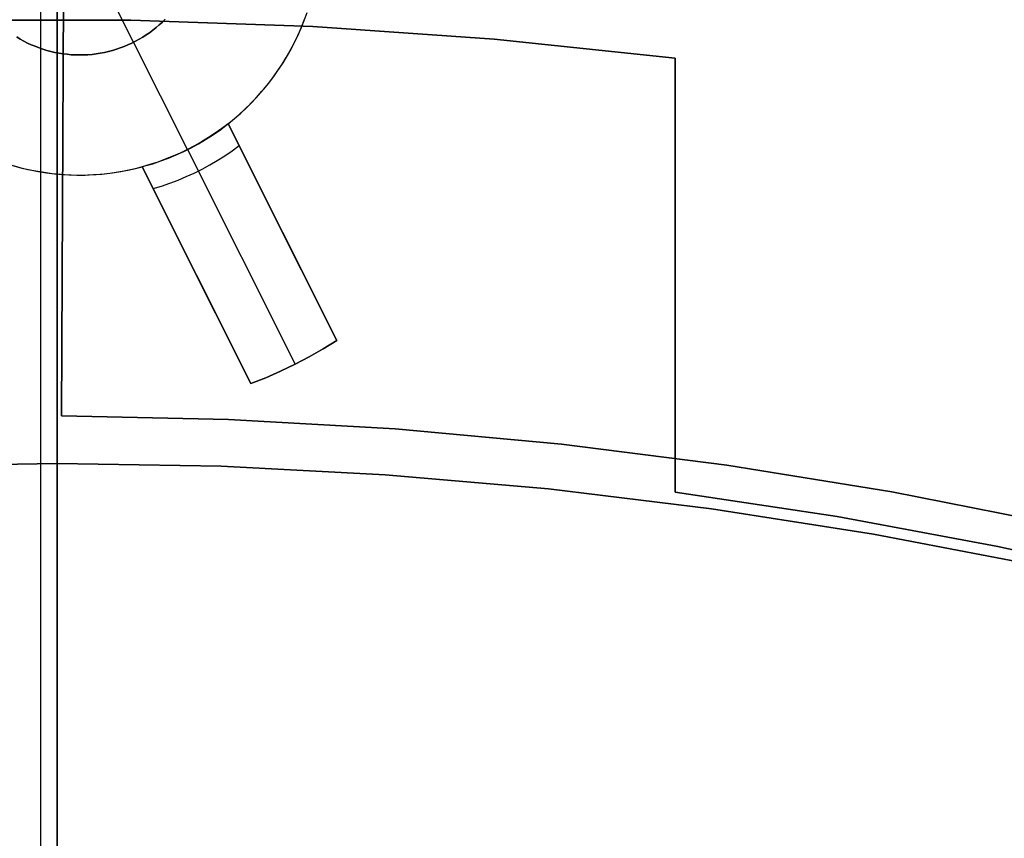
# Model space of a CAD drawing. Header units: millimetres. Extents: x 10871 to 12032, y -2698 to -1680.
# Tile 126 of 183: x 11451 to 11461, y -2002 to -1993. Entities that reach past the tile are written whole.
import ezdxf

# ---------------------------------------------------------------- set-up
doc = ezdxf.new("R2010")
doc.units = ezdxf.units.MM
doc.layers.add('1', color=7, linetype='Continuous')
doc.layers.add('color', color=7, linetype='Continuous')

msp = doc.modelspace()

# ---------------------------------------------------------------- linework, layer by layer
at = {"layer": '1', "color": 7, "true_color": 0xffffff}
for p, q in [((11451.555, -1997.805, 69.704), (11451.555, -1969.219, 69.704)), ((11451.555, -1969.219, 69.704), (11451.555, -1997.805, 69.704)), ((11451.555, -2123.11, 71.704), (11451.555, -1971.499, 71.704)), ((11451.555, -1971.499, 71.704), (11451.555, -2123.11, 71.704)), ((11451.713, -1972.305, 34.804), (11451.603, -1997.31, 34.804)), ((11451.713, -1972.305, 34.804), (11451.603, -1997.31, 34.804)), ((11451.555, -1997.805, 53.153), (11451.555, -1977.805, 53.153)), ((11451.555, -1977.805, 53.153), (11451.555, -1997.805, 53.153)), ((11451.603, -1997.31, 42.804), (11451.689, -1977.805, 42.804)), ((11451.689, -1977.805, 42.804), (11451.603, -1997.31, 42.804)), ((11451.555, -2027.305, 44.653), (11451.555, -1979.305, 44.653)), ((11451.555, -1979.305, 44.653), (11451.555, -2027.305, 44.653)), ((11451.603, -1997.31, 76.403), (11451.67, -1982.155, 76.403)), ((11451.67, -1982.155, 76.403), (11451.603, -1997.31, 76.403)), ((11451.645, -1987.805, 70.904), (11451.603, -1997.31, 70.904)), ((11451.645, -1987.805, 70.904), (11451.603, -1997.31, 70.904)), ((11452.325, -1993.189, 206.567), (11450.432, -1993.189, 206.567)), ((11450.432, -1993.189, 208.385), (11452.325, -1993.189, 208.385)), ((11452.325, -1993.189, 206.567), (11450.432, -1993.189, 206.567)), ((11450.432, -1993.189, 208.385), (11452.325, -1993.189, 208.385)), ((11452.325, -1993.189, 207.476), (11450.432, -1993.189, 207.476)), ((11454.218, -1993.255, 206.567), (11452.325, -1993.189, 206.567)), ((11452.325, -1993.189, 208.385), (11454.218, -1993.255, 208.385)), ((11454.218, -1993.255, 206.567), (11452.325, -1993.189, 206.567)), ((11452.325, -1993.189, 208.385), (11454.218, -1993.255, 208.385)), ((11454.218, -1993.255, 207.476), (11452.325, -1993.189, 207.476)), ((11456.107, -1993.387, 206.567), (11454.218, -1993.255, 206.567)), ((11454.218, -1993.255, 208.385), (11456.107, -1993.387, 208.385)), ((11456.107, -1993.387, 206.567), (11454.218, -1993.255, 206.567)), ((11454.218, -1993.255, 208.385), (11456.107, -1993.387, 208.385)), ((11456.107, -1993.387, 207.476), (11454.218, -1993.255, 207.476)), ((11457.99, -1993.584, 206.567), (11456.107, -1993.387, 206.567)), ((11456.107, -1993.387, 208.385), (11457.99, -1993.584, 208.385)), ((11457.99, -1993.584, 206.567), (11456.107, -1993.387, 206.567)), ((11456.107, -1993.387, 208.385), (11457.99, -1993.584, 208.385)), ((11457.99, -1993.584, 207.476), (11456.107, -1993.387, 207.476)), ((11457.99, -1998.104, 206.567), (11457.99, -1993.584, 206.567)), ((11457.99, -1993.584, 208.385), (11457.99, -1998.104, 208.385)), ((11457.99, -1993.584, 206.567), (11457.99, -1998.104, 206.567)), ((11457.99, -1998.104, 208.385), (11457.99, -1993.584, 208.385)), ((11457.99, -1993.584, 208.385), (11457.99, -1993.584, 206.567)), ((11457.99, -1998.104, 207.476), (11457.99, -1993.584, 207.476)), ((11457.99, -1993.584, 208.385), (11457.99, -1993.584, 206.567)), ((11457.99, -1995.844, 206.567), (11457.99, -1995.844, 208.385)), ((11451.603, -1997.31, 70.904), (11451.603, -1997.31, 76.403)), ((11451.603, -1997.31, 34.804), (11451.603, -1997.31, 42.804)), ((11451.603, -1997.31, 70.904), (11453.34, -1997.348, 70.904)), ((11451.603, -1997.31, 76.403), (11453.34, -1997.348, 76.403)), ((11451.603, -1997.31, 70.904), (11451.603, -1997.31, 76.403)), ((11453.34, -1997.348, 70.904), (11451.603, -1997.31, 70.904)), ((11453.34, -1997.348, 73.653), (11451.603, -1997.31, 73.653)), ((11451.603, -1997.31, 76.403), (11453.34, -1997.348, 76.403)), ((11451.603, -1997.31, 34.804), (11453.34, -1997.348, 34.804)), ((11451.603, -1997.31, 42.804), (11453.34, -1997.348, 42.804)), ((11451.603, -1997.31, 34.804), (11451.603, -1997.31, 42.804)), ((11453.34, -1997.348, 34.804), (11451.603, -1997.31, 34.804)), ((11453.34, -1997.348, 38.804), (11451.603, -1997.31, 38.804)), ((11451.603, -1997.31, 42.804), (11453.34, -1997.348, 42.804)), ((11453.34, -1997.348, 70.904), (11455.075, -1997.446, 70.904)), ((11453.34, -1997.348, 76.403), (11455.075, -1997.446, 76.403)), ((11455.075, -1997.446, 70.904), (11453.34, -1997.348, 70.904)), ((11455.075, -1997.446, 73.653), (11453.34, -1997.348, 73.653)), ((11453.34, -1997.348, 76.403), (11455.075, -1997.446, 76.403)), ((11453.34, -1997.348, 34.804), (11455.075, -1997.446, 34.804)), ((11453.34, -1997.348, 42.804), (11455.075, -1997.446, 42.804)), ((11455.075, -1997.446, 34.804), (11453.34, -1997.348, 34.804)), ((11455.075, -1997.446, 38.804), (11453.34, -1997.348, 38.804)), ((11453.34, -1997.348, 42.804), (11455.075, -1997.446, 42.804)), ((11455.075, -1997.446, 70.904), (11456.806, -1997.605, 70.904)), ((11455.075, -1997.446, 76.403), (11456.806, -1997.605, 76.403)), ((11456.806, -1997.605, 70.904), (11455.075, -1997.446, 70.904)), ((11456.806, -1997.605, 73.653), (11455.075, -1997.446, 73.653)), ((11455.075, -1997.446, 76.403), (11456.806, -1997.605, 76.403)), ((11455.075, -1997.446, 34.804), (11456.806, -1997.605, 34.804)), ((11455.075, -1997.446, 42.804), (11456.806, -1997.605, 42.804)), ((11456.806, -1997.605, 34.804), (11455.075, -1997.446, 34.804)), ((11456.806, -1997.605, 38.804), (11455.075, -1997.446, 38.804)), ((11455.075, -1997.446, 42.804), (11456.806, -1997.605, 42.804)), ((11456.806, -1997.605, 70.904), (11458.529, -1997.823, 70.904)), ((11456.806, -1997.605, 76.403), (11458.529, -1997.823, 76.403)), ((11458.529, -1997.823, 70.904), (11456.806, -1997.605, 70.904)), ((11458.529, -1997.823, 73.653), (11456.806, -1997.605, 73.653)), ((11456.806, -1997.605, 76.403), (11458.529, -1997.823, 76.403)), ((11456.806, -1997.605, 34.804), (11458.529, -1997.823, 34.804)), ((11456.806, -1997.605, 42.804), (11458.529, -1997.823, 42.804)), ((11458.529, -1997.823, 34.804), (11456.806, -1997.605, 34.804)), ((11458.529, -1997.823, 38.804), (11456.806, -1997.605, 38.804)), ((11456.806, -1997.605, 42.804), (11458.529, -1997.823, 42.804)), ((11449.846, -1997.834, 53.153), (11451.555, -1997.805, 53.153)), ((11449.846, -1997.834, 69.704), (11451.555, -1997.805, 69.704)), ((11451.555, -1997.805, 53.153), (11449.846, -1997.834, 53.153)), ((11451.555, -1997.805, 61.429), (11449.846, -1997.834, 61.429)), ((11449.846, -1997.834, 69.704), (11451.555, -1997.805, 69.704)), ((11451.555, -1997.805, 53.153), (11453.263, -1997.834, 53.153)), ((11451.555, -1997.805, 69.704), (11451.555, -1997.805, 53.153)), ((11451.555, -1997.805, 69.704), (11453.263, -1997.834, 69.704)), ((11453.263, -1997.834, 53.153), (11451.555, -1997.805, 53.153)), ((11451.555, -1997.805, 53.153), (11451.555, -1997.805, 69.704)), ((11453.263, -1997.834, 61.429), (11451.555, -1997.805, 61.429)), ((11451.555, -1997.805, 69.704), (11453.263, -1997.834, 69.704)), ((11453.263, -1997.834, 53.153), (11454.97, -1997.923, 53.153)), ((11453.263, -1997.834, 69.704), (11454.97, -1997.923, 69.704)), ((11454.97, -1997.923, 53.153), (11453.263, -1997.834, 53.153)), ((11454.97, -1997.923, 61.429), (11453.263, -1997.834, 61.429)), ((11453.263, -1997.834, 69.704), (11454.97, -1997.923, 69.704)), ((11458.529, -1997.823, 70.904), (11460.245, -1998.101, 70.904)), ((11458.529, -1997.823, 76.403), (11460.245, -1998.101, 76.403)), ((11460.245, -1998.101, 70.904), (11458.529, -1997.823, 70.904)), ((11460.245, -1998.101, 73.653), (11458.529, -1997.823, 73.653)), ((11458.529, -1997.823, 76.403), (11460.245, -1998.101, 76.403)), ((11458.529, -1997.823, 34.804), (11460.245, -1998.101, 34.804)), ((11458.529, -1997.823, 42.804), (11460.245, -1998.101, 42.804)), ((11460.245, -1998.101, 34.804), (11458.529, -1997.823, 34.804)), ((11460.245, -1998.101, 38.804), (11458.529, -1997.823, 38.804)), ((11458.529, -1997.823, 42.804), (11460.245, -1998.101, 42.804)), ((11454.97, -1997.923, 53.153), (11456.672, -1998.07, 53.153)), ((11454.97, -1997.923, 69.704), (11456.672, -1998.07, 69.704)), ((11456.672, -1998.07, 53.153), (11454.97, -1997.923, 53.153)), ((11456.672, -1998.07, 61.429), (11454.97, -1997.923, 61.429)), ((11454.97, -1997.923, 69.704), (11456.672, -1998.07, 69.704)), ((11456.672, -1998.07, 53.153), (11458.368, -1998.276, 53.153)), ((11456.672, -1998.07, 69.704), (11458.368, -1998.276, 69.704)), ((11458.368, -1998.276, 53.153), (11456.672, -1998.07, 53.153)), ((11458.368, -1998.276, 61.429), (11456.672, -1998.07, 61.429)), ((11456.672, -1998.07, 69.704), (11458.368, -1998.276, 69.704)), ((11459.676, -1998.359, 206.567), (11457.99, -1998.104, 206.567)), ((11457.99, -1998.104, 208.385), (11459.676, -1998.359, 208.385)), ((11459.676, -1998.359, 206.567), (11457.99, -1998.104, 206.567)), ((11457.99, -1998.104, 208.385), (11459.676, -1998.359, 208.385)), ((11457.99, -1998.104, 206.567), (11457.99, -1998.104, 208.385)), ((11459.676, -1998.359, 207.476), (11457.99, -1998.104, 207.476)), ((11457.99, -1998.104, 206.567), (11457.99, -1998.104, 208.385)), ((11460.245, -1998.101, 70.904), (11461.949, -1998.439, 70.904)), ((11460.245, -1998.101, 76.403), (11461.949, -1998.439, 76.403)), ((11461.949, -1998.439, 70.904), (11460.245, -1998.101, 70.904)), ((11461.949, -1998.439, 73.653), (11460.245, -1998.101, 73.653)), ((11460.245, -1998.101, 76.403), (11461.949, -1998.439, 76.403)), ((11460.245, -1998.101, 34.804), (11461.949, -1998.439, 34.804)), ((11460.245, -1998.101, 42.804), (11461.949, -1998.439, 42.804)), ((11461.949, -1998.439, 34.804), (11460.245, -1998.101, 34.804)), ((11461.949, -1998.439, 38.804), (11460.245, -1998.101, 38.804)), ((11460.245, -1998.101, 42.804), (11461.949, -1998.439, 42.804)), ((11458.368, -1998.276, 53.153), (11460.057, -1998.54, 53.153)), ((11458.368, -1998.276, 69.704), (11460.057, -1998.54, 69.704)), ((11460.057, -1998.54, 53.153), (11458.368, -1998.276, 53.153)), ((11460.057, -1998.54, 61.429), (11458.368, -1998.276, 61.429)), ((11458.368, -1998.276, 69.704), (11460.057, -1998.54, 69.704)), ((11461.352, -1998.671, 206.567), (11459.676, -1998.359, 206.567)), ((11459.676, -1998.359, 208.385), (11461.352, -1998.671, 208.385)), ((11461.352, -1998.671, 206.567), (11459.676, -1998.359, 206.567)), ((11459.676, -1998.359, 208.385), (11461.352, -1998.671, 208.385)), ((11461.352, -1998.671, 207.476), (11459.676, -1998.359, 207.476)), ((11460.057, -1998.54, 53.153), (11461.735, -1998.863, 53.153)), ((11460.057, -1998.54, 69.704), (11461.735, -1998.863, 69.704)), ((11461.735, -1998.863, 53.153), (11460.057, -1998.54, 53.153)), ((11461.735, -1998.863, 61.429), (11460.057, -1998.54, 61.429)), ((11460.057, -1998.54, 69.704), (11461.735, -1998.863, 69.704)), ((11463.017, -1999.041, 206.567), (11461.352, -1998.671, 206.567)), ((11461.352, -1998.671, 208.385), (11463.017, -1999.041, 208.385)), ((11463.017, -1999.041, 206.567), (11461.352, -1998.671, 206.567)), ((11461.352, -1998.671, 208.385), (11463.017, -1999.041, 208.385)), ((11463.017, -1999.041, 207.476), (11461.352, -1998.671, 207.476))]:
    msp.add_line(p, q, dxfattribs=at)
at = {"layer": 'color'}
msp.add_line((11451.384, -1974.305, 34.804), (11451.384, -2120.305, 34.804), dxfattribs=at)
at = {"layer": 'color', "color": 254, "true_color": 0xcad1ee}
for p, q in [((11452.352, -1993.42, 16.004), (11451.232, -1991.185, 16.004)), ((11454.105, -1993.252, 19.504), (11454.136, -1993.172, 19.504)), ((11454.105, -1993.252, 15.254), (11454.136, -1993.172, 15.254)), ((11454.129, -1993.192, 11.004), (11454.158, -1993.111, 11.004)), ((11452.587, -1993.267, 16.004), (11452.553, -1993.294, 16.004)), ((11452.553, -1993.294, 11.004), (11452.587, -1993.267, 11.004)), ((11452.587, -1993.267, 13.504), (11452.553, -1993.294, 13.504)), ((11452.62, -1993.239, 16.004), (11452.587, -1993.267, 16.004)), ((11452.587, -1993.267, 11.004), (11452.62, -1993.239, 11.004)), ((11452.62, -1993.239, 13.504), (11452.587, -1993.267, 13.504)), ((11452.652, -1993.21, 16.004), (11452.62, -1993.239, 16.004)), ((11452.62, -1993.239, 11.004), (11452.652, -1993.21, 11.004)), ((11452.652, -1993.21, 13.504), (11452.62, -1993.239, 13.504)), ((11452.682, -1993.18, 16.004), (11452.652, -1993.21, 16.004)), ((11452.652, -1993.21, 11.004), (11452.682, -1993.18, 11.004)), ((11452.682, -1993.18, 13.504), (11452.652, -1993.21, 13.504)), ((11454.062, -1993.351, 11.004), (11454.096, -1993.272, 11.004)), ((11454.071, -1993.33, 19.504), (11454.105, -1993.252, 19.504)), ((11454.071, -1993.33, 15.254), (11454.105, -1993.252, 15.254)), ((11454.096, -1993.272, 11.004), (11454.129, -1993.192, 11.004)), ((11451.172, -1993.387, 16.004), (11451.135, -1993.365, 16.004)), ((11451.135, -1993.365, 11.004), (11451.172, -1993.387, 11.004)), ((11451.172, -1993.387, 13.504), (11451.135, -1993.365, 13.504)), ((11452.447, -1993.367, 16.004), (11452.409, -1993.389, 16.004)), ((11452.409, -1993.389, 11.004), (11452.447, -1993.367, 11.004)), ((11452.447, -1993.367, 13.504), (11452.409, -1993.389, 13.504)), ((11452.483, -1993.344, 16.004), (11452.447, -1993.367, 16.004)), ((11452.447, -1993.367, 11.004), (11452.483, -1993.344, 11.004)), ((11452.483, -1993.344, 13.504), (11452.447, -1993.367, 13.504)), ((11452.519, -1993.32, 16.004), (11452.483, -1993.344, 16.004)), ((11452.483, -1993.344, 11.004), (11452.519, -1993.32, 11.004)), ((11452.519, -1993.32, 13.504), (11452.483, -1993.344, 13.504)), ((11452.553, -1993.294, 16.004), (11452.519, -1993.32, 16.004)), ((11452.519, -1993.32, 11.004), (11452.553, -1993.294, 11.004)), ((11452.553, -1993.294, 13.504), (11452.519, -1993.32, 13.504)), ((11454.024, -1993.429, 11.004), (11454.062, -1993.351, 11.004)), ((11454.034, -1993.408, 19.504), (11454.071, -1993.33, 19.504)), ((11454.034, -1993.408, 15.254), (11454.071, -1993.33, 15.254)), ((11451.21, -1993.408, 16.004), (11451.172, -1993.387, 16.004)), ((11451.172, -1993.387, 11.004), (11451.21, -1993.408, 11.004)), ((11451.21, -1993.408, 13.504), (11451.172, -1993.387, 13.504)), ((11451.248, -1993.428, 16.004), (11451.21, -1993.408, 16.004)), ((11451.21, -1993.408, 11.004), (11451.248, -1993.428, 11.004)), ((11451.248, -1993.428, 13.504), (11451.21, -1993.408, 13.504)), ((11451.287, -1993.446, 16.004), (11451.248, -1993.428, 16.004)), ((11451.248, -1993.428, 11.004), (11451.287, -1993.446, 11.004)), ((11451.287, -1993.446, 13.504), (11451.248, -1993.428, 13.504)), ((11451.327, -1993.462, 16.004), (11451.287, -1993.446, 16.004)), ((11451.287, -1993.446, 11.004), (11451.327, -1993.462, 11.004)), ((11451.327, -1993.462, 13.504), (11451.287, -1993.446, 13.504)), ((11451.368, -1993.478, 16.004), (11451.327, -1993.462, 16.004)), ((11451.327, -1993.462, 11.004), (11451.368, -1993.478, 11.004)), ((11451.368, -1993.478, 13.504), (11451.327, -1993.462, 13.504)), ((11451.408, -1993.492, 16.004), (11451.368, -1993.478, 16.004)), ((11451.368, -1993.478, 11.004), (11451.408, -1993.492, 11.004)), ((11451.408, -1993.492, 13.504), (11451.368, -1993.478, 13.504)), ((11452.214, -1993.479, 16.004), (11452.173, -1993.493, 16.004)), ((11452.173, -1993.493, 11.004), (11452.214, -1993.479, 11.004)), ((11452.214, -1993.479, 13.504), (11452.173, -1993.493, 13.504)), ((11452.254, -1993.464, 16.004), (11452.214, -1993.479, 16.004)), ((11452.214, -1993.479, 11.004), (11452.254, -1993.464, 11.004)), ((11452.254, -1993.464, 13.504), (11452.214, -1993.479, 13.504)), ((11452.294, -1993.447, 16.004), (11452.254, -1993.464, 16.004)), ((11452.254, -1993.464, 11.004), (11452.294, -1993.447, 11.004)), ((11452.294, -1993.447, 13.504), (11452.254, -1993.464, 13.504)), ((11452.333, -1993.429, 16.004), (11452.294, -1993.447, 16.004)), ((11452.294, -1993.447, 11.004), (11452.333, -1993.429, 11.004)), ((11452.333, -1993.429, 13.504), (11452.294, -1993.447, 13.504)), ((11452.372, -1993.41, 16.004), (11452.333, -1993.429, 16.004)), ((11452.333, -1993.429, 11.004), (11452.372, -1993.41, 11.004)), ((11452.372, -1993.41, 13.504), (11452.333, -1993.429, 13.504)), ((11452.352, -1993.42, 16.004), (11452.352, -1993.42, 11.004)), ((11452.912, -1994.537, 11.004), (11452.352, -1993.42, 11.004)), ((11452.409, -1993.389, 16.004), (11452.372, -1993.41, 16.004)), ((11452.372, -1993.41, 11.004), (11452.409, -1993.389, 11.004)), ((11452.409, -1993.389, 13.504), (11452.372, -1993.41, 13.504)), ((11453.984, -1993.505, 11.004), (11454.024, -1993.429, 11.004)), ((11453.995, -1993.484, 19.504), (11454.034, -1993.408, 19.504)), ((11453.995, -1993.484, 15.254), (11454.034, -1993.408, 15.254)), ((11451.45, -1993.504, 16.004), (11451.408, -1993.492, 16.004)), ((11451.408, -1993.492, 11.004), (11451.45, -1993.504, 11.004)), ((11451.45, -1993.504, 13.504), (11451.408, -1993.492, 13.504)), ((11451.491, -1993.515, 16.004), (11451.45, -1993.504, 16.004)), ((11451.45, -1993.504, 11.004), (11451.491, -1993.515, 11.004)), ((11451.491, -1993.515, 13.504), (11451.45, -1993.504, 13.504)), ((11451.533, -1993.525, 16.004), (11451.491, -1993.515, 16.004)), ((11451.491, -1993.515, 11.004), (11451.533, -1993.525, 11.004)), ((11451.533, -1993.525, 13.504), (11451.491, -1993.515, 13.504)), ((11451.576, -1993.533, 16.004), (11451.533, -1993.525, 16.004)), ((11451.533, -1993.525, 11.004), (11451.576, -1993.533, 11.004)), ((11451.576, -1993.533, 13.504), (11451.533, -1993.525, 13.504)), ((11451.618, -1993.54, 16.004), (11451.576, -1993.533, 16.004)), ((11451.576, -1993.533, 11.004), (11451.618, -1993.54, 11.004)), ((11451.618, -1993.54, 13.504), (11451.576, -1993.533, 13.504)), ((11451.661, -1993.545, 16.004), (11451.618, -1993.54, 16.004)), ((11451.618, -1993.54, 11.004), (11451.661, -1993.545, 11.004)), ((11451.661, -1993.545, 13.504), (11451.618, -1993.54, 13.504)), ((11451.704, -1993.549, 16.004), (11451.661, -1993.545, 16.004)), ((11451.661, -1993.545, 11.004), (11451.704, -1993.549, 11.004)), ((11451.704, -1993.549, 13.504), (11451.661, -1993.545, 13.504)), ((11451.747, -1993.551, 16.004), (11451.704, -1993.549, 16.004)), ((11451.704, -1993.549, 11.004), (11451.747, -1993.551, 11.004)), ((11451.747, -1993.551, 13.504), (11451.704, -1993.549, 13.504)), ((11451.79, -1993.552, 16.004), (11451.747, -1993.551, 16.004)), ((11451.747, -1993.551, 11.004), (11451.79, -1993.552, 11.004)), ((11451.79, -1993.552, 13.504), (11451.747, -1993.551, 13.504)), ((11451.834, -1993.551, 16.004), (11451.79, -1993.552, 16.004)), ((11451.79, -1993.552, 11.004), (11451.834, -1993.551, 11.004)), ((11451.834, -1993.551, 13.504), (11451.79, -1993.552, 13.504)), ((11451.877, -1993.549, 16.004), (11451.834, -1993.551, 16.004)), ((11451.834, -1993.551, 11.004), (11451.877, -1993.549, 11.004)), ((11451.877, -1993.549, 13.504), (11451.834, -1993.551, 13.504)), ((11451.92, -1993.546, 16.004), (11451.877, -1993.549, 16.004)), ((11451.877, -1993.549, 11.004), (11451.92, -1993.546, 11.004)), ((11451.92, -1993.546, 13.504), (11451.877, -1993.549, 13.504)), ((11451.963, -1993.541, 16.004), (11451.92, -1993.546, 16.004)), ((11451.92, -1993.546, 11.004), (11451.963, -1993.541, 11.004)), ((11451.963, -1993.541, 13.504), (11451.92, -1993.546, 13.504)), ((11452.005, -1993.534, 16.004), (11451.963, -1993.541, 16.004)), ((11451.963, -1993.541, 11.004), (11452.005, -1993.534, 11.004)), ((11452.005, -1993.534, 13.504), (11451.963, -1993.541, 13.504)), ((11452.048, -1993.526, 16.004), (11452.005, -1993.534, 16.004)), ((11452.005, -1993.534, 11.004), (11452.048, -1993.526, 11.004)), ((11452.048, -1993.526, 13.504), (11452.005, -1993.534, 13.504)), ((11452.09, -1993.516, 16.004), (11452.048, -1993.526, 16.004)), ((11452.048, -1993.526, 11.004), (11452.09, -1993.516, 11.004)), ((11452.09, -1993.516, 13.504), (11452.048, -1993.526, 13.504)), ((11452.131, -1993.505, 16.004), (11452.09, -1993.516, 16.004)), ((11452.09, -1993.516, 11.004), (11452.131, -1993.505, 11.004)), ((11452.131, -1993.505, 13.504), (11452.09, -1993.516, 13.504)), ((11452.173, -1993.493, 16.004), (11452.131, -1993.505, 16.004)), ((11452.131, -1993.505, 11.004), (11452.173, -1993.493, 11.004)), ((11452.173, -1993.493, 13.504), (11452.131, -1993.505, 13.504)), ((11453.896, -1993.654, 11.004), (11453.941, -1993.58, 11.004)), ((11453.909, -1993.633, 19.504), (11453.953, -1993.559, 19.504)), ((11453.909, -1993.633, 15.254), (11453.953, -1993.559, 15.254)), ((11453.941, -1993.58, 11.004), (11453.984, -1993.505, 11.004)), ((11453.953, -1993.559, 19.504), (11453.995, -1993.484, 19.504)), ((11453.953, -1993.559, 15.254), (11453.995, -1993.484, 15.254)), ((11453.848, -1993.725, 11.004), (11453.896, -1993.654, 11.004)), ((11453.862, -1993.705, 19.504), (11453.909, -1993.633, 19.504)), ((11453.862, -1993.705, 15.254), (11453.909, -1993.633, 15.254)), ((11453.761, -1993.844, 19.504), (11453.812, -1993.775, 19.504)), ((11453.761, -1993.844, 15.254), (11453.812, -1993.775, 15.254)), ((11453.797, -1993.795, 11.004), (11453.848, -1993.725, 11.004)), ((11453.812, -1993.775, 19.504), (11453.862, -1993.705, 19.504)), ((11453.812, -1993.775, 15.254), (11453.862, -1993.705, 15.254)), ((11453.689, -1993.93, 11.004), (11453.745, -1993.864, 11.004)), ((11453.706, -1993.91, 19.504), (11453.761, -1993.844, 19.504)), ((11453.706, -1993.91, 15.254), (11453.761, -1993.844, 15.254)), ((11453.745, -1993.864, 11.004), (11453.797, -1993.795, 11.004)), ((11453.592, -1994.038, 19.504), (11453.65, -1993.975, 19.504)), ((11453.592, -1994.038, 15.254), (11453.65, -1993.975, 15.254)), ((11453.632, -1993.995, 11.004), (11453.689, -1993.93, 11.004)), ((11453.65, -1993.975, 19.504), (11453.706, -1993.91, 19.504)), ((11453.65, -1993.975, 15.254), (11453.706, -1993.91, 15.254)), ((11453.511, -1994.118, 11.004), (11453.573, -1994.057, 11.004)), ((11453.531, -1994.099, 19.504), (11453.592, -1994.038, 19.504)), ((11453.531, -1994.099, 15.254), (11453.592, -1994.038, 15.254)), ((11453.573, -1994.057, 11.004), (11453.632, -1993.995, 11.004)), ((11453.382, -1994.232, 11.004), (11453.447, -1994.176, 11.004)), ((11453.403, -1994.214, 19.504), (11453.468, -1994.157, 19.504)), ((11453.403, -1994.214, 15.254), (11453.468, -1994.157, 15.254)), ((11453.447, -1994.176, 11.004), (11453.511, -1994.118, 11.004)), ((11453.468, -1994.157, 19.504), (11453.531, -1994.099, 19.504)), ((11453.468, -1994.157, 15.254), (11453.531, -1994.099, 15.254)), ((11453.245, -1994.337, 11.004), (11453.314, -1994.286, 11.004)), ((11453.337, -1994.268, 13.673), (11453.27, -1994.319, 13.673)), ((11453.314, -1994.286, 11.004), (11453.382, -1994.232, 11.004)), ((11453.337, -1994.268, 19.504), (11453.403, -1994.214, 19.504)), ((11453.337, -1994.268, 15.254), (11453.403, -1994.214, 15.254)), ((11454.468, -1996.526, 19.504), (11453.337, -1994.268, 19.504)), ((11453.337, -1994.268, 19.504), (11453.337, -1994.268, 13.673)), ((11453.337, -1994.268, 13.673), (11454.468, -1996.526, 18.004)), ((11454.1, -1995.791, 16.588), (11453.337, -1994.268, 16.588)), ((11453.101, -1994.432, 11.004), (11453.174, -1994.386, 11.004)), ((11453.201, -1994.367, 13.673), (11453.131, -1994.413, 13.673)), ((11453.174, -1994.386, 11.004), (11453.245, -1994.337, 11.004)), ((11453.27, -1994.319, 13.673), (11453.201, -1994.367, 13.673)), ((11452.987, -1994.498, 13.673), (11452.912, -1994.537, 13.673)), ((11452.951, -1994.518, 11.004), (11453.027, -1994.476, 11.004)), ((11453.06, -1994.457, 13.673), (11452.987, -1994.498, 13.673)), ((11453.027, -1994.476, 11.004), (11453.101, -1994.432, 11.004)), ((11453.131, -1994.413, 13.673), (11453.06, -1994.457, 13.673)), ((11453.377, -1994.55, 14.106), (11453.451, -1994.496, 14.106)), ((11452.76, -1994.607, 13.673), (11452.682, -1994.638, 13.673)), ((11452.716, -1994.625, 11.004), (11452.795, -1994.592, 11.004)), ((11452.837, -1994.574, 13.673), (11452.76, -1994.607, 13.673)), ((11452.795, -1994.592, 11.004), (11452.874, -1994.556, 11.004)), ((11452.912, -1994.537, 13.673), (11452.837, -1994.574, 13.673)), ((11452.874, -1994.556, 11.004), (11452.951, -1994.518, 11.004)), ((11452.912, -1994.537, 11.004), (11452.912, -1994.537, 13.673)), ((11452.912, -1994.537, 13.673), (11454.033, -1996.772, 18.004)), ((11453.224, -1994.65, 14.106), (11453.301, -1994.601, 14.106)), ((11453.301, -1994.601, 14.106), (11453.377, -1994.55, 14.106)), ((11451.086, -1994.7, 19.504), (11451.169, -1994.723, 19.504)), ((11451.086, -1994.7, 15.254), (11451.169, -1994.723, 15.254)), ((11451.107, -1994.706, 11.004), (11451.19, -1994.729, 11.004)), ((11452.387, -1994.73, 11.004), (11452.47, -1994.708, 11.004)), ((11452.523, -1994.693, 13.673), (11452.443, -1994.716, 13.673)), ((11452.47, -1994.708, 11.004), (11452.553, -1994.684, 11.004)), ((11452.603, -1994.667, 13.673), (11452.523, -1994.693, 13.673)), ((11452.553, -1994.684, 11.004), (11452.635, -1994.656, 11.004)), ((11452.682, -1994.638, 13.673), (11452.603, -1994.667, 13.673)), ((11452.635, -1994.656, 11.004), (11452.716, -1994.625, 11.004)), ((11453.065, -1994.74, 14.106), (11453.145, -1994.696, 14.106)), ((11453.145, -1994.696, 14.106), (11453.224, -1994.65, 14.106)), ((11451.169, -1994.723, 19.504), (11451.252, -1994.743, 19.504)), ((11451.169, -1994.723, 15.254), (11451.252, -1994.743, 15.254)), ((11451.19, -1994.729, 11.004), (11451.275, -1994.748, 11.004)), ((11451.252, -1994.743, 19.504), (11451.336, -1994.76, 19.504)), ((11451.252, -1994.743, 15.254), (11451.336, -1994.76, 15.254)), ((11451.275, -1994.748, 11.004), (11451.359, -1994.764, 11.004)), ((11451.336, -1994.76, 19.504), (11451.421, -1994.774, 19.504)), ((11451.336, -1994.76, 15.254), (11451.421, -1994.774, 15.254)), ((11451.359, -1994.764, 11.004), (11451.444, -1994.778, 11.004)), ((11451.421, -1994.774, 19.504), (11451.506, -1994.786, 19.504)), ((11451.421, -1994.774, 15.254), (11451.506, -1994.786, 15.254)), ((11451.444, -1994.778, 11.004), (11451.53, -1994.788, 11.004)), ((11451.506, -1994.786, 19.504), (11451.592, -1994.794, 19.504)), ((11451.506, -1994.786, 15.254), (11451.592, -1994.794, 15.254)), ((11451.53, -1994.788, 11.004), (11451.616, -1994.796, 11.004)), ((11451.592, -1994.794, 19.504), (11451.677, -1994.8, 19.504)), ((11451.592, -1994.794, 15.254), (11451.677, -1994.8, 15.254)), ((11451.616, -1994.796, 11.004), (11451.702, -1994.801, 11.004)), ((11451.677, -1994.8, 19.504), (11451.763, -1994.802, 19.504)), ((11451.677, -1994.8, 15.254), (11451.763, -1994.802, 15.254)), ((11451.702, -1994.801, 11.004), (11451.789, -1994.802, 11.004)), ((11451.763, -1994.802, 19.504), (11451.849, -1994.802, 19.504)), ((11451.763, -1994.802, 15.254), (11451.849, -1994.802, 15.254)), ((11451.789, -1994.802, 11.004), (11451.875, -1994.801, 11.004)), ((11451.849, -1994.802, 19.504), (11451.935, -1994.798, 19.504)), ((11451.849, -1994.802, 15.254), (11451.935, -1994.798, 15.254)), ((11451.875, -1994.801, 11.004), (11451.961, -1994.796, 11.004)), ((11451.935, -1994.798, 19.504), (11452.021, -1994.792, 19.504)), ((11451.935, -1994.798, 15.254), (11452.021, -1994.792, 15.254)), ((11451.961, -1994.796, 11.004), (11452.047, -1994.789, 11.004)), ((11452.021, -1994.792, 19.504), (11452.106, -1994.782, 19.504)), ((11452.021, -1994.792, 15.254), (11452.106, -1994.782, 15.254)), ((11452.047, -1994.789, 11.004), (11452.133, -1994.779, 11.004)), ((11452.106, -1994.782, 19.504), (11452.191, -1994.77, 19.504)), ((11452.106, -1994.782, 15.254), (11452.191, -1994.77, 15.254)), ((11452.133, -1994.779, 11.004), (11452.218, -1994.766, 11.004)), ((11452.191, -1994.77, 19.504), (11452.275, -1994.755, 19.504)), ((11452.191, -1994.77, 15.254), (11452.275, -1994.755, 15.254)), ((11452.218, -1994.766, 11.004), (11452.303, -1994.749, 11.004)), ((11452.275, -1994.755, 19.504), (11452.359, -1994.737, 19.504)), ((11452.275, -1994.755, 15.254), (11452.359, -1994.737, 15.254)), ((11452.303, -1994.749, 11.004), (11452.387, -1994.73, 11.004)), ((11452.359, -1994.737, 19.504), (11452.443, -1994.716, 19.504)), ((11452.359, -1994.737, 15.254), (11452.443, -1994.716, 15.254)), ((11452.443, -1994.716, 19.504), (11453.574, -1996.974, 19.504)), ((11453.574, -1996.974, 18.004), (11452.443, -1994.716, 13.673)), ((11452.443, -1994.716, 13.673), (11452.443, -1994.716, 19.504)), ((11453.206, -1996.239, 16.588), (11452.443, -1994.716, 16.588)), ((11452.9, -1994.819, 14.106), (11452.983, -1994.781, 14.106)), ((11452.983, -1994.781, 14.106), (11453.065, -1994.74, 14.106)), ((11452.644, -1994.917, 14.106), (11452.731, -1994.887, 14.106)), ((11452.731, -1994.887, 14.106), (11452.816, -1994.855, 14.106)), ((11452.816, -1994.855, 14.106), (11452.9, -1994.819, 14.106)), ((11452.557, -1994.944, 14.106), (11452.644, -1994.917, 14.106)), ((11453.903, -1995.397, 15.83), (11453.903, -1995.397, 19.504)), ((11453.009, -1995.845, 19.504), (11453.009, -1995.845, 15.83)), ((11454.468, -1996.526, 18.004), (11454.326, -1996.613, 18.004)), ((11454.326, -1996.613, 19.504), (11454.468, -1996.526, 19.504)), ((11454.326, -1996.613, 18.754), (11454.468, -1996.526, 18.754)), ((11454.468, -1996.526, 18.004), (11454.468, -1996.526, 19.504)), ((11454.326, -1996.613, 18.004), (11454.18, -1996.695, 18.004)), ((11454.18, -1996.695, 19.504), (11454.326, -1996.613, 19.504)), ((11454.18, -1996.695, 18.754), (11454.326, -1996.613, 18.754)), ((11454.18, -1996.695, 18.004), (11454.033, -1996.772, 18.004)), ((11454.033, -1996.772, 19.504), (11454.18, -1996.695, 19.504)), ((11454.033, -1996.772, 18.754), (11454.18, -1996.695, 18.754)), ((11453.882, -1996.845, 18.004), (11453.729, -1996.912, 18.004)), ((11453.729, -1996.912, 19.504), (11453.882, -1996.845, 19.504)), ((11453.729, -1996.912, 18.754), (11453.882, -1996.845, 18.754)), ((11454.033, -1996.772, 18.004), (11453.882, -1996.845, 18.004)), ((11453.882, -1996.845, 19.504), (11454.033, -1996.772, 19.504)), ((11453.882, -1996.845, 18.754), (11454.033, -1996.772, 18.754)), ((11454.033, -1996.772, 18.004), (11454.033, -1996.772, 19.504)), ((11453.729, -1996.912, 18.004), (11453.574, -1996.974, 18.004)), ((11453.574, -1996.974, 19.504), (11453.729, -1996.912, 19.504)), ((11453.574, -1996.974, 18.754), (11453.729, -1996.912, 18.754)), ((11453.574, -1996.974, 19.504), (11453.574, -1996.974, 18.004))]:
    msp.add_line(p, q, dxfattribs=at)

doc.saveas('drawing.dxf')
